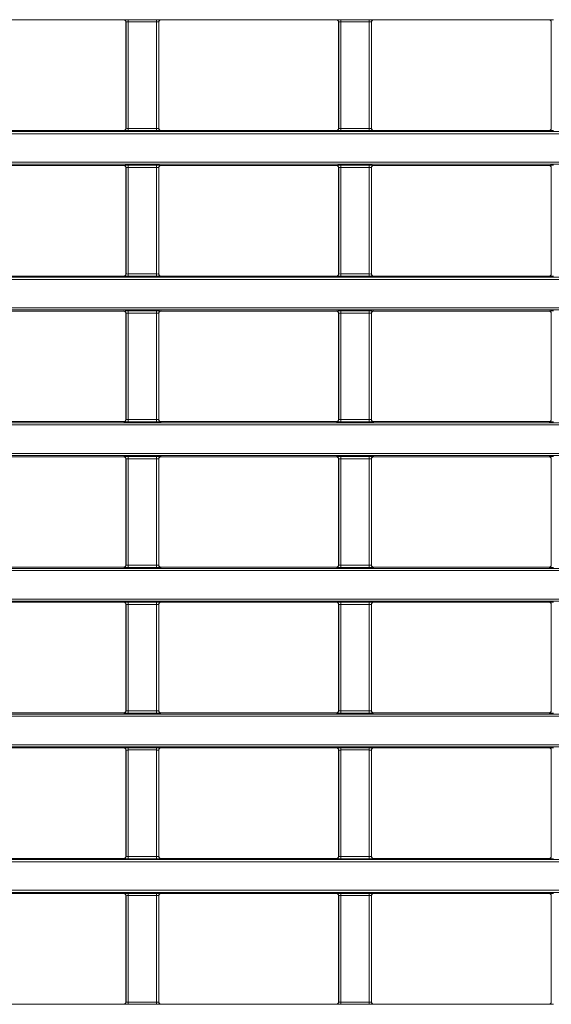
# Model space of a CAD drawing. Header units: millimetres. Extents: x 0 to 1118, y 0 to 864.
# Tile 61 of 235: x 604 to 616, y 193 to 216. Entities that reach past the tile are written whole.
import ezdxf

# ---------------------------------------------------------------- set-up
doc = ezdxf.new("R2010")
doc.units = ezdxf.units.MM

msp = doc.modelspace()

# ---------------------------------------------------------------- linework, layer by layer
at = {"color": 7, "linetype": 'Continuous', "lineweight": 15}
for p, q in [((601.937, 215.826), (605.957, 215.826)), ((606.007, 215.776), (606.007, 213.343)), ((606.762, 213.343), (606.762, 215.776)), ((606.812, 215.826), (610.832, 215.826)), ((610.882, 215.776), (610.882, 213.343)), ((611.637, 213.343), (611.637, 215.776)), ((611.687, 215.826), (615.707, 215.826)), ((615.757, 215.776), (615.757, 213.343)), ((601.937, 213.293), (605.957, 213.293)), ((606.812, 213.293), (610.832, 213.293)), ((611.687, 213.293), (615.707, 213.293)), ((601.937, 212.49), (605.957, 212.49)), ((606.812, 212.49), (610.832, 212.49)), ((611.687, 212.49), (615.707, 212.49)), ((606.007, 212.44), (606.007, 210.007)), ((606.762, 210.007), (606.762, 212.44)), ((610.882, 212.44), (610.882, 210.007)), ((611.637, 210.007), (611.637, 212.44)), ((615.757, 212.44), (615.757, 210.007)), ((601.937, 209.957), (605.957, 209.957)), ((606.812, 209.957), (610.832, 209.957)), ((611.687, 209.957), (615.707, 209.957)), ((601.937, 209.154), (605.957, 209.154)), ((606.007, 209.104), (606.007, 206.671)), ((606.762, 206.671), (606.762, 209.104)), ((606.812, 209.154), (610.832, 209.154)), ((610.882, 209.104), (610.882, 206.671)), ((611.637, 206.671), (611.637, 209.104)), ((611.687, 209.154), (615.707, 209.154)), ((615.757, 209.104), (615.757, 206.671)), ((601.937, 206.621), (605.957, 206.621)), ((606.812, 206.621), (610.832, 206.621)), ((611.687, 206.621), (615.707, 206.621)), ((601.937, 205.818), (605.957, 205.818)), ((606.007, 205.768), (606.007, 203.335)), ((606.762, 203.335), (606.762, 205.768)), ((606.812, 205.818), (610.832, 205.818)), ((610.882, 205.768), (610.882, 203.335)), ((611.637, 203.335), (611.637, 205.768)), ((611.687, 205.818), (615.707, 205.818)), ((615.757, 205.768), (615.757, 203.335)), ((601.937, 203.285), (605.957, 203.285)), ((606.812, 203.285), (610.832, 203.285)), ((611.687, 203.285), (615.707, 203.285)), ((601.937, 202.482), (605.957, 202.482)), ((606.007, 202.432), (606.007, 199.999)), ((606.762, 199.999), (606.762, 202.432)), ((606.812, 202.482), (610.832, 202.482)), ((610.882, 202.432), (610.882, 199.999)), ((611.637, 199.999), (611.637, 202.432)), ((611.687, 202.482), (615.707, 202.482)), ((615.757, 202.432), (615.757, 199.999)), ((601.937, 199.949), (605.957, 199.949)), ((606.812, 199.949), (610.832, 199.949)), ((611.687, 199.949), (615.707, 199.949)), ((601.937, 199.145), (605.957, 199.145)), ((606.007, 199.095), (606.007, 196.663)), ((606.762, 196.663), (606.762, 199.095)), ((606.812, 199.145), (610.832, 199.145)), ((610.882, 199.095), (610.882, 196.663)), ((611.637, 196.663), (611.637, 199.095)), ((611.687, 199.145), (615.707, 199.145)), ((615.757, 199.095), (615.757, 196.663)), ((601.937, 196.613), (605.957, 196.613)), ((606.812, 196.613), (610.832, 196.613)), ((611.687, 196.613), (615.707, 196.613)), ((601.937, 195.809), (605.957, 195.809)), ((606.812, 195.809), (610.832, 195.809)), ((611.687, 195.809), (615.707, 195.809)), ((606.007, 195.759), (606.007, 193.326)), ((606.762, 193.326), (606.762, 195.759)), ((610.882, 195.759), (610.882, 193.326)), ((611.637, 193.326), (611.637, 195.759)), ((615.757, 195.759), (615.757, 193.326)), ((601.937, 193.276), (605.957, 193.276)), ((606.812, 193.276), (610.832, 193.276)), ((611.687, 193.276), (615.707, 193.276))]:
    msp.add_line(p, q, dxfattribs=at)
at = {"color": 9, "linetype": 'Continuous', "lineweight": 0}
for p, q in [((605.957, 215.826), (605.959, 215.828)), ((606.009, 215.778), (606.007, 215.776)), ((606.009, 213.341), (606.009, 215.778)), ((606.059, 215.829), (606.71, 215.829)), ((606.059, 215.779), (606.059, 215.829)), ((606.71, 215.779), (606.059, 215.779)), ((606.059, 215.779), (606.059, 213.34)), ((606.71, 215.779), (606.71, 215.829)), ((606.71, 213.34), (606.71, 215.779)), ((606.76, 215.778), (606.76, 213.341)), ((606.762, 215.776), (606.76, 215.778)), ((606.81, 215.828), (606.812, 215.826)), ((610.832, 215.826), (610.834, 215.828)), ((610.884, 215.778), (610.882, 215.776)), ((610.884, 213.341), (610.884, 215.778)), ((610.934, 215.829), (611.585, 215.829)), ((610.934, 215.829), (610.934, 215.779)), ((611.585, 215.779), (610.934, 215.779)), ((610.934, 215.779), (610.934, 213.34)), ((611.585, 215.829), (611.585, 215.779)), ((611.585, 213.34), (611.585, 215.779)), ((611.635, 215.778), (611.635, 213.341)), ((611.637, 215.776), (611.635, 215.778)), ((611.685, 215.828), (611.687, 215.826)), ((615.707, 215.826), (615.709, 215.828)), ((615.759, 215.778), (615.757, 215.776)), ((615.759, 213.341), (615.759, 215.778)), ((548.759, 213.267), (688.385, 213.267)), ((688.385, 213.217), (548.759, 213.217)), ((605.959, 213.291), (605.957, 213.293)), ((606.007, 213.343), (606.009, 213.341)), ((606.059, 213.29), (606.059, 213.34)), ((606.059, 213.34), (606.71, 213.34)), ((606.71, 213.29), (606.059, 213.29)), ((606.71, 213.29), (606.71, 213.34)), ((606.76, 213.341), (606.762, 213.343)), ((606.812, 213.293), (606.81, 213.291)), ((610.834, 213.291), (610.832, 213.293)), ((610.882, 213.343), (610.884, 213.341)), ((610.934, 213.34), (610.934, 213.29)), ((610.934, 213.34), (611.585, 213.34)), ((611.585, 213.29), (610.934, 213.29)), ((611.585, 213.34), (611.585, 213.29)), ((611.635, 213.341), (611.637, 213.343)), ((611.687, 213.293), (611.685, 213.291)), ((615.709, 213.291), (615.707, 213.293)), ((615.757, 213.343), (615.759, 213.341)), ((548.759, 212.566), (688.385, 212.566)), ((688.385, 212.516), (548.759, 212.516)), ((605.957, 212.49), (605.959, 212.492)), ((606.059, 212.493), (606.71, 212.493)), ((606.059, 212.443), (606.059, 212.493)), ((606.71, 212.443), (606.71, 212.493)), ((606.81, 212.492), (606.812, 212.49)), ((610.832, 212.49), (610.834, 212.492)), ((610.934, 212.493), (611.585, 212.493)), ((610.934, 212.443), (610.934, 212.493)), ((611.585, 212.443), (611.585, 212.493)), ((611.685, 212.492), (611.687, 212.49)), ((615.707, 212.49), (615.709, 212.492)), ((606.009, 212.442), (606.007, 212.44)), ((606.009, 210.005), (606.009, 212.442)), ((606.71, 212.443), (606.059, 212.443)), ((606.059, 212.443), (606.059, 210.004)), ((606.71, 210.004), (606.71, 212.443)), ((606.76, 212.442), (606.76, 210.005)), ((606.762, 212.44), (606.76, 212.442)), ((610.884, 212.442), (610.882, 212.44)), ((610.884, 210.005), (610.884, 212.442)), ((611.585, 212.443), (610.934, 212.443)), ((610.934, 212.443), (610.934, 210.004)), ((611.585, 210.004), (611.585, 212.443)), ((611.635, 212.442), (611.635, 210.005)), ((611.637, 212.44), (611.635, 212.442)), ((615.759, 212.442), (615.757, 212.44)), ((615.759, 210.005), (615.759, 212.442)), ((606.007, 210.007), (606.009, 210.005)), ((606.059, 209.954), (606.059, 210.004)), ((606.059, 210.004), (606.71, 210.004)), ((606.71, 209.954), (606.71, 210.004)), ((606.76, 210.005), (606.762, 210.007)), ((610.882, 210.007), (610.884, 210.005)), ((610.934, 209.954), (610.934, 210.004)), ((610.934, 210.004), (611.585, 210.004)), ((611.585, 209.954), (611.585, 210.004)), ((611.635, 210.005), (611.637, 210.007)), ((615.757, 210.007), (615.759, 210.005)), ((548.759, 209.931), (688.385, 209.931)), ((688.385, 209.881), (548.759, 209.881)), ((605.959, 209.955), (605.957, 209.957)), ((606.71, 209.954), (606.059, 209.954)), ((606.812, 209.957), (606.81, 209.955)), ((610.834, 209.955), (610.832, 209.957)), ((611.585, 209.954), (610.934, 209.954)), ((611.687, 209.957), (611.685, 209.955)), ((615.709, 209.955), (615.707, 209.957)), ((548.759, 209.23), (688.385, 209.23)), ((688.385, 209.18), (548.759, 209.18)), ((605.957, 209.154), (605.959, 209.156)), ((606.009, 209.106), (606.007, 209.104)), ((606.009, 206.669), (606.009, 209.106)), ((606.059, 209.157), (606.71, 209.157)), ((606.059, 209.107), (606.059, 209.157)), ((606.71, 209.107), (606.059, 209.107)), ((606.059, 209.107), (606.059, 206.667)), ((606.71, 209.107), (606.71, 209.157)), ((606.71, 206.667), (606.71, 209.107)), ((606.76, 209.106), (606.76, 206.669)), ((606.762, 209.104), (606.76, 209.106)), ((606.81, 209.156), (606.812, 209.154)), ((610.832, 209.154), (610.834, 209.156)), ((610.884, 209.106), (610.882, 209.104)), ((610.884, 206.669), (610.884, 209.106)), ((610.934, 209.157), (611.585, 209.157)), ((610.934, 209.107), (610.934, 209.157)), ((611.585, 209.107), (610.934, 209.107)), ((610.934, 209.107), (610.934, 206.667)), ((611.585, 209.107), (611.585, 209.157)), ((611.585, 206.667), (611.585, 209.107)), ((611.635, 209.106), (611.635, 206.669)), ((611.637, 209.104), (611.635, 209.106)), ((611.685, 209.156), (611.687, 209.154)), ((615.707, 209.154), (615.709, 209.156)), ((615.759, 209.106), (615.757, 209.104)), ((615.759, 206.669), (615.759, 209.106)), ((605.959, 206.619), (605.957, 206.621)), ((606.007, 206.671), (606.009, 206.669)), ((606.059, 206.617), (606.059, 206.667)), ((606.059, 206.667), (606.71, 206.667)), ((606.71, 206.617), (606.71, 206.667)), ((606.76, 206.669), (606.762, 206.671)), ((606.812, 206.621), (606.81, 206.619)), ((610.834, 206.619), (610.832, 206.621)), ((610.882, 206.671), (610.884, 206.669)), ((610.934, 206.617), (610.934, 206.667)), ((610.934, 206.667), (611.585, 206.667)), ((611.585, 206.617), (611.585, 206.667)), ((611.635, 206.669), (611.637, 206.671)), ((611.687, 206.621), (611.685, 206.619)), ((615.709, 206.619), (615.707, 206.621)), ((615.757, 206.671), (615.759, 206.669)), ((548.759, 206.595), (688.385, 206.595)), ((688.385, 206.545), (548.759, 206.545)), ((606.71, 206.617), (606.059, 206.617)), ((611.585, 206.617), (610.934, 206.617)), ((548.759, 205.893), (688.385, 205.893)), ((688.385, 205.843), (548.759, 205.843)), ((605.957, 205.818), (605.959, 205.819)), ((606.009, 205.769), (606.007, 205.768)), ((606.009, 203.333), (606.009, 205.769)), ((606.059, 205.821), (606.71, 205.821)), ((606.059, 205.771), (606.059, 205.821)), ((606.71, 205.771), (606.059, 205.771)), ((606.059, 205.771), (606.059, 203.331)), ((606.71, 205.771), (606.71, 205.821)), ((606.71, 203.331), (606.71, 205.771)), ((606.76, 205.769), (606.76, 203.333)), ((606.762, 205.768), (606.76, 205.769)), ((606.81, 205.819), (606.812, 205.818)), ((610.832, 205.818), (610.834, 205.819)), ((610.884, 205.769), (610.882, 205.768)), ((610.884, 203.333), (610.884, 205.769)), ((610.934, 205.821), (611.585, 205.821)), ((610.934, 205.771), (610.934, 205.821)), ((611.585, 205.771), (610.934, 205.771)), ((610.934, 205.771), (610.934, 203.331)), ((611.585, 205.771), (611.585, 205.821)), ((611.585, 203.331), (611.585, 205.771)), ((611.635, 205.769), (611.635, 203.333)), ((611.637, 205.768), (611.635, 205.769)), ((611.685, 205.819), (611.687, 205.818)), ((615.707, 205.818), (615.709, 205.819)), ((615.759, 205.769), (615.757, 205.768)), ((615.759, 203.333), (615.759, 205.769)), ((548.759, 203.259), (688.385, 203.259)), ((605.959, 203.283), (605.957, 203.285)), ((606.007, 203.335), (606.009, 203.333)), ((606.059, 203.281), (606.059, 203.331)), ((606.059, 203.331), (606.71, 203.331)), ((606.71, 203.281), (606.059, 203.281)), ((606.71, 203.281), (606.71, 203.331)), ((606.76, 203.333), (606.762, 203.335)), ((606.812, 203.285), (606.81, 203.283)), ((610.834, 203.283), (610.832, 203.285)), ((610.882, 203.335), (610.884, 203.333)), ((610.934, 203.281), (610.934, 203.331)), ((610.934, 203.331), (611.585, 203.331)), ((611.585, 203.281), (610.934, 203.281)), ((611.585, 203.281), (611.585, 203.331)), ((611.635, 203.333), (611.637, 203.335)), ((611.687, 203.285), (611.685, 203.283)), ((615.709, 203.283), (615.707, 203.285)), ((615.757, 203.335), (615.759, 203.333)), ((688.385, 203.209), (548.759, 203.209)), ((548.759, 202.557), (688.385, 202.557)), ((688.385, 202.507), (548.759, 202.507)), ((605.957, 202.482), (605.959, 202.483)), ((606.009, 202.433), (606.007, 202.432)), ((606.009, 199.997), (606.009, 202.433)), ((606.059, 202.485), (606.71, 202.485)), ((606.059, 202.435), (606.059, 202.485)), ((606.71, 202.435), (606.059, 202.435)), ((606.059, 202.435), (606.059, 199.995)), ((606.71, 202.435), (606.71, 202.485)), ((606.71, 199.995), (606.71, 202.435)), ((606.76, 202.433), (606.76, 199.997)), ((606.762, 202.432), (606.76, 202.433)), ((606.81, 202.483), (606.812, 202.482)), ((610.832, 202.482), (610.834, 202.483)), ((610.884, 202.433), (610.882, 202.432)), ((610.884, 199.997), (610.884, 202.433)), ((610.934, 202.485), (611.585, 202.485)), ((610.934, 202.435), (610.934, 202.485)), ((611.585, 202.435), (610.934, 202.435)), ((610.934, 202.435), (610.934, 199.995)), ((611.585, 202.435), (611.585, 202.485)), ((611.585, 199.995), (611.585, 202.435)), ((611.635, 202.433), (611.635, 199.997)), ((611.637, 202.432), (611.635, 202.433)), ((611.685, 202.483), (611.687, 202.482)), ((615.707, 202.482), (615.709, 202.483)), ((615.759, 202.433), (615.757, 202.432)), ((615.759, 199.997), (615.759, 202.433)), ((548.759, 199.923), (688.385, 199.923)), ((688.385, 199.873), (548.759, 199.873)), ((605.959, 199.947), (605.957, 199.949)), ((606.007, 199.999), (606.009, 199.997)), ((606.059, 199.945), (606.059, 199.995)), ((606.059, 199.995), (606.71, 199.995)), ((606.71, 199.945), (606.059, 199.945)), ((606.71, 199.945), (606.71, 199.995)), ((606.76, 199.997), (606.762, 199.999)), ((606.812, 199.949), (606.81, 199.947)), ((610.834, 199.947), (610.832, 199.949)), ((610.882, 199.999), (610.884, 199.997)), ((610.934, 199.945), (610.934, 199.995)), ((610.934, 199.995), (611.585, 199.995)), ((611.585, 199.945), (610.934, 199.945)), ((611.585, 199.945), (611.585, 199.995)), ((611.635, 199.997), (611.637, 199.999)), ((611.687, 199.949), (611.685, 199.947)), ((615.709, 199.947), (615.707, 199.949)), ((615.757, 199.999), (615.759, 199.997)), ((548.759, 199.221), (688.385, 199.221)), ((688.385, 199.171), (548.759, 199.171)), ((605.957, 199.145), (605.959, 199.147)), ((606.009, 199.097), (606.007, 199.095)), ((606.009, 196.661), (606.009, 199.097)), ((606.059, 199.149), (606.71, 199.149)), ((606.059, 199.149), (606.059, 199.099)), ((606.71, 199.099), (606.059, 199.099)), ((606.059, 199.099), (606.059, 196.659)), ((606.71, 199.149), (606.71, 199.099)), ((606.71, 196.659), (606.71, 199.099)), ((606.76, 199.097), (606.76, 196.661)), ((606.762, 199.095), (606.76, 199.097)), ((606.81, 199.147), (606.812, 199.145)), ((610.832, 199.145), (610.834, 199.147)), ((610.884, 199.097), (610.882, 199.095)), ((610.884, 196.661), (610.884, 199.097)), ((610.934, 199.149), (611.585, 199.149)), ((610.934, 199.149), (610.934, 199.099)), ((611.585, 199.099), (610.934, 199.099)), ((610.934, 199.099), (610.934, 196.659)), ((611.585, 199.149), (611.585, 199.099)), ((611.585, 196.659), (611.585, 199.099)), ((611.635, 199.097), (611.635, 196.661)), ((611.637, 199.095), (611.635, 199.097)), ((611.685, 199.147), (611.687, 199.145)), ((615.707, 199.145), (615.709, 199.147)), ((615.759, 199.097), (615.757, 199.095)), ((615.759, 196.661), (615.759, 199.097)), ((548.759, 196.587), (688.385, 196.587)), ((688.385, 196.537), (548.759, 196.537)), ((605.959, 196.611), (605.957, 196.613)), ((606.007, 196.663), (606.009, 196.661)), ((606.059, 196.659), (606.059, 196.609)), ((606.059, 196.659), (606.71, 196.659)), ((606.71, 196.609), (606.059, 196.609)), ((606.71, 196.659), (606.71, 196.609)), ((606.76, 196.661), (606.762, 196.663)), ((606.812, 196.613), (606.81, 196.611)), ((610.834, 196.611), (610.832, 196.613)), ((610.882, 196.663), (610.884, 196.661)), ((610.934, 196.659), (611.585, 196.659)), ((610.934, 196.659), (610.934, 196.609)), ((611.585, 196.609), (610.934, 196.609)), ((611.585, 196.659), (611.585, 196.609)), ((611.635, 196.661), (611.637, 196.663)), ((611.687, 196.613), (611.685, 196.611)), ((615.709, 196.611), (615.707, 196.613)), ((615.757, 196.663), (615.759, 196.661)), ((548.759, 195.885), (688.385, 195.885)), ((688.385, 195.835), (548.759, 195.835)), ((605.957, 195.809), (605.959, 195.811)), ((606.059, 195.813), (606.71, 195.813)), ((606.059, 195.763), (606.059, 195.813)), ((606.71, 195.763), (606.71, 195.813)), ((606.81, 195.811), (606.812, 195.809)), ((610.832, 195.809), (610.834, 195.811)), ((610.934, 195.813), (611.585, 195.813)), ((610.934, 195.813), (610.934, 195.763)), ((611.585, 195.813), (611.585, 195.763)), ((611.685, 195.811), (611.687, 195.809)), ((615.707, 195.809), (615.709, 195.811)), ((606.009, 195.761), (606.007, 195.759)), ((606.009, 193.325), (606.009, 195.761)), ((606.71, 195.763), (606.059, 195.763)), ((606.059, 195.763), (606.059, 193.323)), ((606.71, 193.323), (606.71, 195.763)), ((606.76, 195.761), (606.76, 193.325)), ((606.762, 195.759), (606.76, 195.761)), ((610.884, 195.761), (610.882, 195.759)), ((610.884, 193.325), (610.884, 195.761)), ((611.585, 195.763), (610.934, 195.763)), ((610.934, 195.763), (610.934, 193.323)), ((611.585, 193.323), (611.585, 195.763)), ((611.635, 195.761), (611.635, 193.325)), ((611.637, 195.759), (611.635, 195.761)), ((615.759, 195.761), (615.757, 195.759)), ((615.759, 193.325), (615.759, 195.761)), ((606.007, 193.326), (606.009, 193.325)), ((606.059, 193.273), (606.059, 193.323)), ((606.059, 193.323), (606.71, 193.323)), ((606.71, 193.273), (606.71, 193.323)), ((606.76, 193.325), (606.762, 193.326)), ((610.882, 193.326), (610.884, 193.325)), ((610.934, 193.323), (611.585, 193.323)), ((610.934, 193.323), (610.934, 193.273)), ((611.585, 193.323), (611.585, 193.273)), ((611.635, 193.325), (611.637, 193.326)), ((615.757, 193.326), (615.759, 193.325)), ((605.959, 193.275), (605.957, 193.276)), ((606.71, 193.273), (606.059, 193.273)), ((606.812, 193.276), (606.81, 193.275)), ((610.834, 193.275), (610.832, 193.276)), ((611.585, 193.273), (610.934, 193.273)), ((611.687, 193.276), (611.685, 193.275)), ((615.709, 193.275), (615.707, 193.276))]:
    msp.add_line(p, q, dxfattribs=at)
for centre, start, end in [((605.959, 215.778), 0.0204, 89.9796), ((606.81, 215.778), 90.0204, 179.9796), ((610.834, 215.778), 0.0204, 89.9796), ((611.685, 215.778), 90.0204, 179.9796), ((615.709, 215.778), 0.0204, 89.9796), ((605.959, 213.341), 270.0204, 359.9796), ((606.81, 213.341), 180.0204, 269.9796), ((610.834, 213.341), 270.0204, 359.9796), ((611.685, 213.341), 180.0204, 269.9796), ((615.709, 213.341), 270.0204, 359.9796), ((605.959, 212.442), 0.0204, 89.9796), ((606.81, 212.442), 90.0204, 179.9796), ((610.834, 212.442), 0.0204, 89.9796), ((611.685, 212.442), 90.0204, 179.9796), ((615.709, 212.442), 0.0204, 89.9796), ((605.959, 210.005), 270.0204, 359.9796), ((606.81, 210.005), 180.0204, 269.9796), ((610.834, 210.005), 270.0204, 359.9796), ((611.685, 210.005), 180.0204, 269.9796), ((615.709, 210.005), 270.0204, 359.9796), ((605.959, 209.106), 0.0204, 89.9796), ((606.81, 209.106), 90.0204, 179.9796), ((610.834, 209.106), 0.0204, 89.9796), ((611.685, 209.106), 90.0204, 179.9796), ((615.709, 209.106), 0.0204, 89.9796), ((605.959, 206.669), 270.0204, 359.9796), ((606.81, 206.669), 180.0204, 269.9796), ((610.834, 206.669), 270.0204, 359.9796), ((611.685, 206.669), 180.0204, 269.9796), ((615.709, 206.669), 270.0204, 359.9796), ((605.959, 205.769), 0.0204, 89.9796), ((606.81, 205.769), 90.0204, 179.9796), ((610.834, 205.769), 0.0204, 89.9796), ((611.685, 205.769), 90.0204, 179.9796), ((615.709, 205.769), 0.0204, 89.9796), ((605.959, 203.333), 270.0204, 359.9796), ((606.81, 203.333), 180.0204, 269.9796), ((610.834, 203.333), 270.0204, 359.9796), ((611.685, 203.333), 180.0204, 269.9796), ((615.709, 203.333), 270.0204, 359.9796), ((605.959, 202.433), 0.0204, 89.9796), ((606.81, 202.433), 90.0204, 179.9796), ((610.834, 202.433), 0.0204, 89.9796), ((611.685, 202.433), 90.0204, 179.9796), ((615.709, 202.433), 0.0204, 89.9796), ((605.959, 199.997), 270.0204, 359.9796), ((606.81, 199.997), 180.0204, 269.9796), ((610.834, 199.997), 270.0204, 359.9796), ((611.685, 199.997), 180.0204, 269.9796), ((615.709, 199.997), 270.0204, 359.9796), ((605.959, 199.097), 0.0204, 89.9796), ((606.81, 199.097), 90.0204, 179.9796), ((610.834, 199.097), 0.0204, 89.9796), ((611.685, 199.097), 90.0204, 179.9796), ((615.709, 199.097), 0.0204, 89.9796), ((605.959, 196.661), 270.0204, 359.9796), ((606.81, 196.661), 180.0204, 269.9796), ((610.834, 196.661), 270.0204, 359.9796), ((611.685, 196.661), 180.0204, 269.9796), ((615.709, 196.661), 270.0204, 359.9796), ((605.959, 195.761), 0.0204, 89.9796), ((606.81, 195.761), 90.0204, 179.9796), ((610.834, 195.761), 0.0204, 89.9796), ((611.685, 195.761), 90.0204, 179.9796), ((615.709, 195.761), 0.0204, 89.9796), ((605.959, 193.325), 270.0204, 359.9796), ((606.81, 193.325), 180.0204, 269.9796), ((610.834, 193.325), 270.0204, 359.9796), ((611.685, 193.325), 180.0204, 269.9796), ((615.709, 193.325), 270.0204, 359.9796)]:
    msp.add_arc(centre, 0.05, start, end, dxfattribs=at)
at = {"color": 7, "linetype": 'Continuous', "lineweight": 15}
for centre, major_axis, start_param, end_param in [((605.957, 215.776), (0.0354, 0.0354), 5.497939, 7.068431), ((606.812, 215.776), (0.0354, -0.0354), 2.356347, 3.926839), ((610.832, 215.776), (-0.0354, -0.0354), 2.356347, 3.926839), ((611.687, 215.776), (-0.0354, 0.0354), 5.497939, 7.068431), ((615.707, 215.776), (-0.0354, -0.0354), 2.356347, 3.926839), ((605.957, 213.343), (0.0354, -0.0354), 5.497939, 7.068431), ((606.812, 213.343), (0.0354, 0.0354), 2.356347, 3.926839), ((610.832, 213.343), (0.0354, -0.0354), 5.497939, 7.068431), ((611.687, 213.343), (0.0354, 0.0354), 2.356347, 3.926839), ((615.707, 213.343), (0.0354, -0.0354), 5.497939, 7.068431), ((605.957, 212.44), (0.0354, 0.0354), 5.497939, 7.068431), ((606.812, 212.44), (0.0354, -0.0354), 2.356347, 3.926839), ((610.832, 212.44), (0.0354, 0.0354), 5.497939, 7.068431), ((611.687, 212.44), (0.0354, -0.0354), 2.356347, 3.926839), ((615.707, 212.44), (0.0354, 0.0354), 5.497939, 7.068431), ((605.957, 210.007), (0.0354, -0.0354), 5.497939, 7.068431), ((606.812, 210.007), (0.0354, 0.0354), 2.356347, 3.926839), ((610.832, 210.007), (0.0354, -0.0354), 5.497939, 7.068431), ((611.687, 210.007), (0.0354, 0.0354), 2.356347, 3.926839), ((615.707, 210.007), (0.0354, -0.0354), 5.497939, 7.068431), ((605.957, 209.104), (0.0354, 0.0354), 5.497939, 7.068431), ((606.812, 209.104), (0.0354, -0.0354), 2.356347, 3.926839), ((610.832, 209.104), (0.0354, 0.0354), 5.497939, 7.068431), ((611.687, 209.104), (0.0354, -0.0354), 2.356347, 3.926839), ((615.707, 209.104), (0.0354, 0.0354), 5.497939, 7.068431), ((605.957, 206.671), (0.0354, -0.0354), 5.497939, 7.068431), ((606.812, 206.671), (0.0354, 0.0354), 2.356347, 3.926839), ((610.832, 206.671), (0.0354, -0.0354), 5.497939, 7.068431), ((611.687, 206.671), (0.0354, 0.0354), 2.356347, 3.926839), ((615.707, 206.671), (0.0354, -0.0354), 5.497939, 7.068431), ((605.957, 205.768), (0.0354, 0.0354), 5.497939, 7.068431), ((606.812, 205.768), (0.0354, -0.0354), 2.356347, 3.926839), ((610.832, 205.768), (0.0354, 0.0354), 5.497939, 7.068431), ((611.687, 205.768), (0.0354, -0.0354), 2.356347, 3.926839), ((615.707, 205.768), (0.0354, 0.0354), 5.497939, 7.068431), ((605.957, 203.335), (0.0354, -0.0354), 5.497939, 7.068431), ((606.812, 203.335), (0.0354, 0.0354), 2.356347, 3.926839), ((610.832, 203.335), (0.0354, -0.0354), 5.497939, 7.068431), ((611.687, 203.335), (0.0354, 0.0354), 2.356347, 3.926839), ((615.707, 203.335), (0.0354, -0.0354), 5.497939, 7.068431), ((605.957, 202.432), (0.0354, 0.0354), 5.497939, 7.068431), ((606.812, 202.432), (0.0354, -0.0354), 2.356347, 3.926839), ((610.832, 202.432), (0.0354, 0.0354), 5.497939, 7.068431), ((611.687, 202.432), (0.0354, -0.0354), 2.356347, 3.926839), ((615.707, 202.432), (0.0354, 0.0354), 5.497939, 7.068431), ((605.957, 199.999), (0.0354, -0.0354), 5.497939, 7.068431), ((606.812, 199.999), (0.0354, 0.0354), 2.356347, 3.926839), ((610.832, 199.999), (0.0354, -0.0354), 5.497939, 7.068431), ((611.687, 199.999), (0.0354, 0.0354), 2.356347, 3.926839), ((615.707, 199.999), (0.0354, -0.0354), 5.497939, 7.068431), ((605.957, 199.095), (0.0354, 0.0354), 5.497939, 7.068431), ((606.812, 199.095), (0.0354, -0.0354), 2.356347, 3.926839), ((610.832, 199.095), (0.0354, 0.0354), 5.497939, 7.068431), ((611.687, 199.095), (0.0354, -0.0354), 2.356347, 3.926839), ((615.707, 199.095), (0.0354, 0.0354), 5.497939, 7.068431), ((605.957, 196.663), (0.0354, -0.0354), 5.497939, 7.068431), ((606.812, 196.663), (0.0354, 0.0354), 2.356347, 3.926839), ((610.832, 196.663), (-0.0354, 0.0354), 2.356347, 3.926839), ((611.687, 196.663), (-0.0354, -0.0354), 5.497939, 7.068431), ((615.707, 196.663), (-0.0354, 0.0354), 2.356347, 3.926839), ((605.957, 195.759), (0.0354, 0.0354), 5.497939, 7.068431), ((606.812, 195.759), (0.0354, -0.0354), 2.356347, 3.926839), ((610.832, 195.759), (-0.0354, -0.0354), 2.356347, 3.926839), ((611.687, 195.759), (-0.0354, 0.0354), 5.497939, 7.068431), ((615.707, 195.759), (-0.0354, -0.0354), 2.356347, 3.926839), ((605.957, 193.326), (0.0354, -0.0354), 5.497939, 7.068431), ((606.812, 193.326), (0.0354, 0.0354), 2.356347, 3.926839), ((610.832, 193.326), (-0.0354, 0.0354), 2.356347, 3.926839), ((611.687, 193.326), (-0.0354, -0.0354), 5.497939, 7.068431), ((615.707, 193.326), (-0.0354, 0.0354), 2.356347, 3.926839)]:
    msp.add_ellipse(centre, major_axis=major_axis, ratio=0.999695, start_param=start_param, end_param=end_param, dxfattribs=at)
at = {"color": 9, "linetype": 'Continuous', "lineweight": 0}
for centre, major_axis, ratio, start_param, end_param in [((606.059, 215.828), (0.1, 0), 0.017455, 1.570796, 3.124139), ((606.059, 215.778), (0.05, 0), 0.03491, 1.570796, 3.124139), ((606.71, 215.828), (0.1, 0), 0.017455, 0.017453, 1.570796), ((606.71, 215.778), (0.05, 0), 0.03491, 0.017453, 1.570796), ((610.934, 215.828), (0.1, 0), 0.017455, 1.570796, 3.124139), ((610.934, 215.778), (0.05, 0), 0.03491, 1.570796, 3.124139), ((611.585, 215.828), (0.1, 0), 0.017455, 0.017453, 1.570796), ((611.585, 215.778), (0.05, 0), 0.03491, 0.017453, 1.570796), ((615.809, 215.828), (0.1, 0), 0.017455, 1.570796, 3.124139), ((606.059, 213.291), (0.1, 0), 0.017455, 3.159046, 4.712389), ((606.059, 213.341), (0.05, 0), 0.03491, 3.159046, 4.712389), ((606.71, 213.341), (0.05, 0), 0.03491, 4.712389, 6.265732), ((606.71, 213.291), (0.1, 0), 0.017455, 4.712389, 6.265732), ((610.934, 213.291), (0.1, 0), 0.017455, 3.159046, 4.712389), ((610.934, 213.341), (0.05, 0), 0.03491, 3.159046, 4.712389), ((611.585, 213.341), (0.05, 0), 0.03491, 4.712389, 6.265732), ((611.585, 213.291), (0.1, 0), 0.017455, 4.712389, 6.265732), ((615.809, 213.291), (0.1, 0), 0.017455, 3.159046, 4.712389), ((606.059, 212.492), (0.1, 0), 0.017455, 1.570796, 3.124139), ((606.71, 212.492), (0.1, 0), 0.017455, 0.017453, 1.570796), ((610.934, 212.492), (0.1, 0), 0.017455, 1.570796, 3.124139), ((611.585, 212.492), (0.1, 0), 0.017455, 0.017453, 1.570796), ((615.809, 212.492), (0.1, 0), 0.017455, 1.570796, 3.124139), ((606.059, 212.442), (0.05, 0), 0.03491, 1.570796, 3.124139), ((606.71, 212.442), (0.05, 0), 0.03491, 0.017453, 1.570796), ((610.934, 212.442), (0.05, 0), 0.03491, 1.570796, 3.124139), ((611.585, 212.442), (0.05, 0), 0.03491, 0.017453, 1.570796), ((606.059, 210.005), (0.05, 0), 0.03491, 3.159046, 4.712389), ((606.71, 210.005), (0.05, 0), 0.03491, 4.712389, 6.265732), ((610.934, 210.005), (0.05, 0), 0.03491, 3.159046, 4.712389), ((611.585, 210.005), (0.05, 0), 0.03491, 4.712389, 6.265732), ((606.059, 209.955), (0.1, 0), 0.017455, 3.159046, 4.712389), ((606.71, 209.955), (0.1, 0), 0.017455, 4.712389, 6.265732), ((610.934, 209.955), (0.1, 0), 0.017455, 3.159046, 4.712389), ((611.585, 209.955), (0.1, 0), 0.017455, 4.712389, 6.265732), ((615.809, 209.955), (0.1, 0), 0.017455, 3.159046, 4.712389), ((606.059, 209.155), (0.1, 0), 0.017455, 1.570796, 3.124139), ((606.059, 209.105), (0.05, 0), 0.03491, 1.570796, 3.124139), ((606.71, 209.155), (0.1, 0), 0.017455, 0.017453, 1.570796), ((606.71, 209.105), (0.05, 0), 0.03491, 0.017453, 1.570796), ((610.934, 209.155), (0.1, 0), 0.017455, 1.570796, 3.124139), ((610.934, 209.105), (0.05, 0), 0.03491, 1.570796, 3.124139), ((611.585, 209.155), (0.1, 0), 0.017455, 0.017453, 1.570796), ((611.585, 209.105), (0.05, 0), 0.03491, 0.017453, 1.570796), ((615.809, 209.155), (0.1, 0), 0.017455, 1.570796, 3.124139), ((606.059, 206.619), (0.1, 0), 0.017455, 3.159046, 4.712389), ((606.059, 206.669), (0.05, 0), 0.03491, 3.159046, 4.712389), ((606.71, 206.669), (0.05, 0), 0.03491, 4.712389, 6.265732), ((606.71, 206.619), (0.1, 0), 0.017455, 4.712389, 6.265732), ((610.934, 206.619), (0.1, 0), 0.017455, 3.159046, 4.712389), ((610.934, 206.669), (0.05, 0), 0.03491, 3.159046, 4.712389), ((611.585, 206.669), (0.05, 0), 0.03491, 4.712389, 6.265732), ((611.585, 206.619), (0.1, 0), 0.017455, 4.712389, 6.265732), ((615.809, 206.619), (0.1, 0), 0.017455, 3.159046, 4.712389), ((606.059, 205.819), (0.1, 0), 0.017455, 1.570796, 3.124139), ((606.059, 205.769), (0.05, 0), 0.03491, 1.570796, 3.124139), ((606.71, 205.819), (0.1, 0), 0.017455, 0.017453, 1.570796), ((606.71, 205.769), (0.05, 0), 0.03491, 0.017453, 1.570796), ((610.934, 205.819), (0.1, 0), 0.017455, 1.570796, 3.124139), ((610.934, 205.769), (0.05, 0), 0.03491, 1.570796, 3.124139), ((611.585, 205.819), (0.1, 0), 0.017455, 0.017453, 1.570796), ((611.585, 205.769), (0.05, 0), 0.03491, 0.017453, 1.570796), ((615.809, 205.819), (0.1, 0), 0.017455, 1.570796, 3.124139), ((606.059, 203.283), (0.1, 0), 0.017455, 3.159046, 4.712389), ((606.059, 203.333), (0.05, 0), 0.03491, 3.159046, 4.712389), ((606.71, 203.333), (0.05, 0), 0.03491, 4.712389, 6.265732), ((606.71, 203.283), (0.1, 0), 0.017455, 4.712389, 6.265732), ((610.934, 203.283), (0.1, 0), 0.017455, 3.159046, 4.712389), ((610.934, 203.333), (0.05, 0), 0.03491, 3.159046, 4.712389), ((611.585, 203.333), (0.05, 0), 0.03491, 4.712389, 6.265732), ((611.585, 203.283), (0.1, 0), 0.017455, 4.712389, 6.265732), ((615.809, 203.283), (0.1, 0), 0.017455, 3.159046, 4.712389), ((606.059, 202.483), (0.1, 0), 0.017455, 1.570796, 3.124139), ((606.059, 202.433), (0.05, 0), 0.03491, 1.570796, 3.124139), ((606.71, 202.483), (0.1, 0), 0.017455, 0.017453, 1.570796), ((606.71, 202.433), (0.05, 0), 0.03491, 0.017453, 1.570796), ((610.934, 202.483), (0.1, 0), 0.017455, 1.570796, 3.124139), ((610.934, 202.433), (0.05, 0), 0.03491, 1.570796, 3.124139), ((611.585, 202.483), (0.1, 0), 0.017455, 0.017453, 1.570796), ((611.585, 202.433), (0.05, 0), 0.03491, 0.017453, 1.570796), ((615.809, 202.483), (0.1, 0), 0.017455, 1.570796, 3.124139), ((606.059, 199.947), (0.1, 0), 0.017455, 3.159046, 4.712389), ((606.059, 199.997), (0.05, 0), 0.03491, 3.159046, 4.712389), ((606.71, 199.997), (0.05, 0), 0.03491, 4.712389, 6.265732), ((606.71, 199.947), (0.1, 0), 0.017455, 4.712389, 6.265732), ((610.934, 199.947), (0.1, 0), 0.017455, 3.159046, 4.712389), ((610.934, 199.997), (0.05, 0), 0.03491, 3.159046, 4.712389), ((611.585, 199.997), (0.05, 0), 0.03491, 4.712389, 6.265732), ((611.585, 199.947), (0.1, 0), 0.017455, 4.712389, 6.265732), ((615.809, 199.947), (0.1, 0), 0.017455, 3.159046, 4.712389), ((606.059, 199.147), (0.1, 0), 0.017455, 1.570796, 3.124139), ((606.059, 199.097), (0.05, 0), 0.03491, 1.570796, 3.124139), ((606.71, 199.147), (0.1, 0), 0.017455, 0.017453, 1.570796), ((606.71, 199.097), (0.05, 0), 0.03491, 0.017453, 1.570796), ((610.934, 199.147), (0.1, 0), 0.017455, 1.570796, 3.124139), ((610.934, 199.097), (0.05, 0), 0.03491, 1.570796, 3.124139), ((611.585, 199.147), (0.1, 0), 0.017455, 0.017453, 1.570796), ((611.585, 199.097), (0.05, 0), 0.03491, 0.017453, 1.570796), ((615.809, 199.147), (0.1, 0), 0.017455, 1.570796, 3.124139), ((606.059, 196.611), (0.1, 0), 0.017455, 3.159046, 4.712389), ((606.059, 196.661), (0.05, 0), 0.03491, 3.159046, 4.712389), ((606.71, 196.661), (0.05, 0), 0.03491, 4.712389, 6.265732), ((606.71, 196.611), (0.1, 0), 0.017455, 4.712389, 6.265732), ((610.934, 196.611), (0.1, 0), 0.017455, 3.159046, 4.712389), ((610.934, 196.661), (0.05, 0), 0.03491, 3.159046, 4.712389), ((611.585, 196.661), (0.05, 0), 0.03491, 4.712389, 6.265732), ((611.585, 196.611), (0.1, 0), 0.017455, 4.712389, 6.265732), ((615.809, 196.611), (0.1, 0), 0.017455, 3.159046, 4.712389), ((606.059, 195.811), (0.1, 0), 0.017455, 1.570796, 3.124139), ((606.71, 195.811), (0.1, 0), 0.017455, 0.017453, 1.570796), ((610.934, 195.811), (0.1, 0), 0.017455, 1.570796, 3.124139), ((611.585, 195.811), (0.1, 0), 0.017455, 0.017453, 1.570796), ((615.809, 195.811), (0.1, 0), 0.017455, 1.570796, 3.124139), ((606.059, 195.761), (0.05, 0), 0.03491, 1.570796, 3.124139), ((606.71, 195.761), (0.05, 0), 0.03491, 0.017453, 1.570796), ((610.934, 195.761), (0.05, 0), 0.03491, 1.570796, 3.124139), ((611.585, 195.761), (0.05, 0), 0.03491, 0.017453, 1.570796), ((606.059, 193.325), (0.05, 0), 0.03491, 3.159046, 4.712389), ((606.71, 193.325), (0.05, 0), 0.03491, 4.712389, 6.265732), ((610.934, 193.325), (0.05, 0), 0.03491, 3.159046, 4.712389), ((611.585, 193.325), (0.05, 0), 0.03491, 4.712389, 6.265732), ((606.059, 193.275), (0.1, 0), 0.017455, 3.159046, 4.712389), ((606.71, 193.275), (0.1, 0), 0.017455, 4.712389, 6.265732), ((610.934, 193.275), (0.1, 0), 0.017455, 3.159046, 4.712389), ((611.585, 193.275), (0.1, 0), 0.017455, 4.712389, 6.265732), ((615.809, 193.275), (0.1, 0), 0.017455, 3.159046, 4.712389)]:
    msp.add_ellipse(centre, major_axis=major_axis, ratio=ratio, start_param=start_param, end_param=end_param, dxfattribs=at)

doc.saveas('drawing.dxf')
